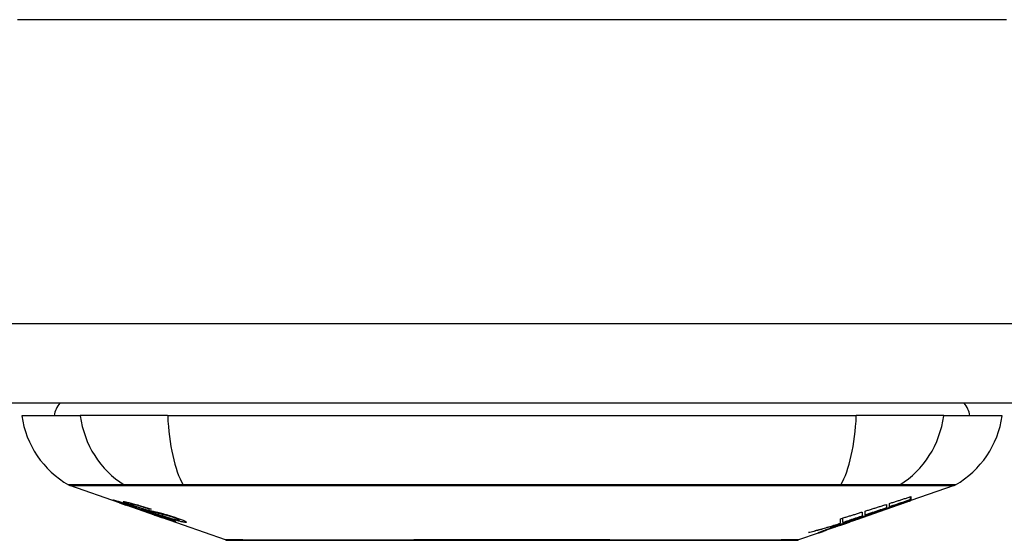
# Model space of a CAD drawing. Header units: inches. Extents: x 20 to 506, y 54 to 236.
# Tile 5 of 245: x 23.986 to 25.212, y 54.424 to 55.072. Entities that reach past the tile are written whole.
import ezdxf

# ---------------------------------------------------------------- set-up
doc = ezdxf.new("R2010")
doc.units = ezdxf.units.IN
doc.header["$MEASUREMENT"] = 0
doc.layers.add('Visible Edges(ANSI)', color=7, linetype='Continuous', lineweight=25)
doc.layers.add('Visible Tangent Edges(ANSI)', color=7, linetype='Continuous', lineweight=25)

msp = doc.modelspace()

# ---------------------------------------------------------------- linework, layer by layer
at = {"layer": 'Visible Edges(ANSI)'}
for p, q in [((68.0529, 54.595), (20.4479, 54.595)), ((23.9887, 54.5793), (24.0615, 54.5793)), ((24.1703, 54.5793), (24.0615, 54.5793)), ((24.1703, 54.5793), (25.0276, 54.5793)), ((25.1364, 54.5793), (25.0276, 54.5793)), ((25.1364, 54.5793), (25.2092, 54.5793)), ((24.1104, 54.4708), (24.0486, 54.4924)), ((25.1493, 54.4924), (25.0955, 54.4736)), ((24.1108, 54.4714), (24.1108, 54.4722)), ((25.0281, 54.45), (25.0944, 54.4732)), ((25.0955, 54.4737), (25.0944, 54.4733)), ((25.0944, 54.4732), (25.0944, 54.4734)), ((25.0949, 54.4748), (25.0949, 54.4784)), ((25.0955, 54.4786), (25.0955, 54.4742)), ((25.0955, 54.4737), (25.0955, 54.4736)), ((24.1104, 54.4708), (24.1182, 54.468)), ((24.1182, 54.468), (24.1186, 54.4679)), ((24.1538, 54.4556), (24.1186, 54.4679)), ((24.124, 54.4693), (24.124, 54.4706)), ((24.1314, 54.4651), (24.1314, 54.4654)), ((24.148, 54.4629), (24.148, 54.4635)), ((25.0347, 54.4593), (25.0347, 54.4543)), ((25.0385, 54.4555), (25.0385, 54.4605)), ((25.0536, 54.4591), (25.0536, 54.4597)), ((25.0652, 54.4689), (25.0652, 54.4646)), ((25.0687, 54.4658), (25.0687, 54.47)), ((25.0737, 54.4663), (25.0737, 54.467)), ((24.1542, 54.4554), (24.1639, 54.452)), ((24.2421, 54.4247), (24.1639, 54.452)), ((24.1712, 54.4507), (24.1712, 54.4515)), ((24.1848, 54.4496), (24.1848, 54.4509)), ((25.0281, 54.45), (24.9867, 54.4355)), ((25.008, 54.4454), (25.008, 54.4511)), ((25.0107, 54.4462), (25.0107, 54.4519)), ((25.0195, 54.4471), (25.0195, 54.4474)), ((25.0265, 54.4495), (25.0265, 54.4496)), ((25.0352, 54.4539), (25.0268, 54.451)), ((25.0268, 54.451), (25.0268, 54.4512)), ((25.0294, 54.4505), (25.0294, 54.4509)), ((25.0316, 54.4517), (25.0316, 54.4525)), ((24.99, 54.4367), (24.9825, 54.434)), ((24.9825, 54.434), (24.9825, 54.4346)), ((24.988, 54.4361), (24.988, 54.4367)), ((25, 54.4406), (25, 54.4409)), ((25, 54.4401), (25, 54.4406)), ((25.0067, 54.4442), (25.0067, 54.445)), ((25.0075, 54.4431), (25.0075, 54.4434)), ((25.0075, 54.4431), (25.0075, 54.4428)), ((24.9802, 54.4332), (24.9558, 54.4247)), ((24.9802, 54.4332), (24.9802, 54.4332))]:
    msp.add_line(p, q, dxfattribs=at)
at = {"layer": 'Visible Edges(ANSI)', "flags": 128}
for points in [[(24.1207, 54.4675), (24.1195, 54.4679), (24.1184, 54.4683), (24.1173, 54.4687), (24.1161, 54.4691), (24.115, 54.4695), (24.114, 54.4698), (24.1129, 54.4702), (24.1119, 54.4706), (24.1109, 54.4709), (24.1099, 54.4713), (24.1089, 54.4716), (24.1079, 54.472), (24.107, 54.4724), (24.1061, 54.4727), (24.1053, 54.473), (24.1046, 54.4733), (24.104, 54.4735), (24.1034, 54.4737), (24.1029, 54.4739), (24.1025, 54.4741), (24.1021, 54.4743), (24.1019, 54.4745), (24.102, 54.4745), (24.1023, 54.4745)], [(24.1023, 54.4745), (24.1031, 54.4743), (24.1042, 54.4741), (24.1054, 54.4738), (24.1066, 54.4734), (24.1077, 54.4731), (24.1087, 54.4728), (24.1099, 54.4724), (24.1112, 54.472), (24.1126, 54.4716), (24.1141, 54.4712), (24.1156, 54.4707), (24.117, 54.4702), (24.1185, 54.4697), (24.1198, 54.4693), (24.1211, 54.4689), (24.1223, 54.4685), (24.1235, 54.4681), (24.1247, 54.4677), (24.1259, 54.4673), (24.1271, 54.4669), (24.1283, 54.4665), (24.1295, 54.4661), (24.1307, 54.4657), (24.1319, 54.4653)], [(24.1112, 54.4714), (24.111, 54.4714), (24.1109, 54.4714), (24.1108, 54.4714), (24.1108, 54.4714), (24.1109, 54.4713), (24.111, 54.4713), (24.1111, 54.4712), (24.1114, 54.4711), (24.1117, 54.471), (24.112, 54.4708), (24.1125, 54.4706), (24.113, 54.4704), (24.1136, 54.4702), (24.1143, 54.4699), (24.1151, 54.4696), (24.1158, 54.4694), (24.1165, 54.4691), (24.1171, 54.4689), (24.1178, 54.4687), (24.1184, 54.4684), (24.1191, 54.4682), (24.1198, 54.468), (24.1205, 54.4677), (24.1212, 54.4675)], [(24.1314, 54.4651), (24.1301, 54.4655), (24.1288, 54.466), (24.1275, 54.4664), (24.1263, 54.4668), (24.125, 54.4672), (24.1237, 54.4676), (24.1225, 54.468), (24.1214, 54.4684), (24.1203, 54.4688), (24.1192, 54.4691), (24.1181, 54.4694), (24.1172, 54.4697), (24.1163, 54.47), (24.1155, 54.4702), (24.1148, 54.4705), (24.1142, 54.4706), (24.1136, 54.4708), (24.1131, 54.4709), (24.1127, 54.4711), (24.1123, 54.4712), (24.1119, 54.4712), (24.1116, 54.4713), (24.1114, 54.4714), (24.1112, 54.4714)], [(24.1306, 54.466), (24.1278, 54.467), (24.1252, 54.4679), (24.123, 54.4688), (24.1213, 54.4694), (24.1201, 54.4699), (24.1191, 54.4703), (24.1182, 54.4706), (24.1174, 54.471), (24.1168, 54.4713), (24.1162, 54.4715), (24.1158, 54.4717), (24.1155, 54.4719), (24.1153, 54.472), (24.1152, 54.4721), (24.1152, 54.4722), (24.1151, 54.4723), (24.1152, 54.4723), (24.1153, 54.4723), (24.1154, 54.4723), (24.1156, 54.4724), (24.1158, 54.4723), (24.116, 54.4723), (24.1163, 54.4723), (24.1166, 54.4722)], [(24.1166, 54.4722), (24.1175, 54.4721), (24.1184, 54.4719), (24.1195, 54.4717), (24.1207, 54.4714), (24.122, 54.4711), (24.1234, 54.4708), (24.1248, 54.4705), (24.1262, 54.4701), (24.1278, 54.4697), (24.1294, 54.4692), (24.1312, 54.4687), (24.133, 54.4682), (24.1347, 54.4677), (24.1364, 54.4672), (24.1379, 54.4667), (24.1393, 54.4663), (24.1406, 54.4659), (24.142, 54.4655), (24.1433, 54.465), (24.1446, 54.4646), (24.1459, 54.4642), (24.1472, 54.4638), (24.1485, 54.4633), (24.1499, 54.4629)], [(25.0502, 54.4585), (25.0519, 54.4591), (25.0537, 54.4597), (25.0554, 54.4604), (25.0572, 54.461), (25.059, 54.4617), (25.0608, 54.4623), (25.0626, 54.463), (25.0644, 54.4636), (25.0662, 54.4643), (25.068, 54.465), (25.0699, 54.4656), (25.0717, 54.4663), (25.0736, 54.467), (25.0755, 54.4677), (25.0773, 54.4684), (25.0793, 54.4691), (25.0812, 54.4698), (25.0831, 54.4705), (25.085, 54.4712), (25.087, 54.4719), (25.089, 54.4726), (25.0909, 54.4733), (25.0929, 54.474), (25.0949, 54.4748)], [(25.0944, 54.4732), (25.0927, 54.4726), (25.0911, 54.472), (25.0894, 54.4714), (25.0877, 54.4708), (25.086, 54.4703), (25.0843, 54.4697), (25.0826, 54.4691), (25.0809, 54.4685), (25.0792, 54.4679), (25.0775, 54.4673), (25.0758, 54.4667), (25.0741, 54.4661), (25.0724, 54.4655), (25.0707, 54.4649), (25.069, 54.4644), (25.0672, 54.4638), (25.0655, 54.4632), (25.0638, 54.4626), (25.0621, 54.462), (25.0604, 54.4614), (25.0587, 54.4609), (25.057, 54.4603), (25.0553, 54.4597), (25.0536, 54.4591)], [(25.0687, 54.47), (25.0698, 54.4703), (25.0709, 54.4707), (25.072, 54.4711), (25.0732, 54.4714), (25.0743, 54.4718), (25.0754, 54.4721), (25.0765, 54.4725), (25.0776, 54.4728), (25.0787, 54.4732), (25.0799, 54.4736), (25.081, 54.4739), (25.0821, 54.4743), (25.0832, 54.4746), (25.0843, 54.475), (25.0854, 54.4753), (25.0865, 54.4757), (25.0877, 54.4761), (25.0888, 54.4764), (25.0899, 54.4768), (25.091, 54.4771), (25.0921, 54.4775), (25.0932, 54.4779), (25.0943, 54.4782), (25.0955, 54.4786)], [(25.0949, 54.4748), (25.0939, 54.4744), (25.0928, 54.474), (25.0917, 54.4736), (25.0906, 54.4733), (25.0895, 54.4729), (25.0884, 54.4725), (25.0873, 54.4722), (25.0862, 54.4718), (25.0851, 54.4714), (25.084, 54.471), (25.0829, 54.4707), (25.0818, 54.4703), (25.0807, 54.4699), (25.0796, 54.4695), (25.0785, 54.4692), (25.0775, 54.4688), (25.0764, 54.4684), (25.0753, 54.468), (25.0742, 54.4677), (25.0731, 54.4673), (25.072, 54.4669), (25.0709, 54.4666), (25.0698, 54.4662), (25.0687, 54.4658)], [(25.0955, 54.4742), (25.0946, 54.4739), (25.0937, 54.4735), (25.0929, 54.4732), (25.092, 54.4729), (25.0911, 54.4726), (25.0902, 54.4723), (25.0893, 54.4719), (25.0884, 54.4716), (25.0875, 54.4713), (25.0866, 54.471), (25.0857, 54.4706), (25.0848, 54.4703), (25.0839, 54.47), (25.0829, 54.4697), (25.082, 54.4693), (25.0811, 54.469), (25.0802, 54.4687), (25.0792, 54.4683), (25.0783, 54.468), (25.0774, 54.4677), (25.0765, 54.4673), (25.0755, 54.467), (25.0746, 54.4667), (25.0737, 54.4663)], [(25.0737, 54.4663), (25.0746, 54.4666), (25.0755, 54.4669), (25.0764, 54.4672), (25.0773, 54.4675), (25.0782, 54.4679), (25.0791, 54.4682), (25.08, 54.4685), (25.081, 54.4688), (25.0819, 54.4691), (25.0828, 54.4694), (25.0837, 54.4697), (25.0846, 54.47), (25.0855, 54.4703), (25.0864, 54.4706), (25.0873, 54.4709), (25.0882, 54.4713), (25.0891, 54.4716), (25.09, 54.4719), (25.0909, 54.4722), (25.0918, 54.4725), (25.0927, 54.4728), (25.0936, 54.4731), (25.0945, 54.4734), (25.0955, 54.4737)], [(24.1406, 54.4607), (24.1399, 54.461), (24.1391, 54.4612), (24.1382, 54.4615), (24.1374, 54.4618), (24.1364, 54.4621), (24.1355, 54.4624), (24.1344, 54.4627), (24.1334, 54.4631), (24.1324, 54.4634), (24.1315, 54.4637), (24.1305, 54.464), (24.1297, 54.4643), (24.1289, 54.4646), (24.1282, 54.4649), (24.1274, 54.4651), (24.1267, 54.4654), (24.1259, 54.4656), (24.1252, 54.4659), (24.1245, 54.4661), (24.1237, 54.4664), (24.123, 54.4667), (24.1222, 54.4669), (24.1215, 54.4672), (24.1207, 54.4675)], [(24.1212, 54.4675), (24.1219, 54.4672), (24.1226, 54.467), (24.1233, 54.4667), (24.124, 54.4665), (24.1247, 54.4662), (24.1254, 54.466), (24.126, 54.4658), (24.1267, 54.4656), (24.1273, 54.4654), (24.1278, 54.4652), (24.1283, 54.465), (24.1287, 54.4649), (24.1292, 54.4647), (24.1296, 54.4646), (24.13, 54.4645), (24.1303, 54.4644), (24.1307, 54.4642), (24.1311, 54.4641), (24.1314, 54.464), (24.1317, 54.4639), (24.132, 54.4638), (24.1323, 54.4637), (24.1326, 54.4636), (24.1329, 54.4636)], [(24.1253, 54.4693), (24.1248, 54.4693), (24.1245, 54.4694), (24.1242, 54.4694), (24.1241, 54.4693), (24.124, 54.4692), (24.1241, 54.4691), (24.1243, 54.469), (24.1245, 54.4689), (24.1247, 54.4688), (24.1251, 54.4686), (24.1255, 54.4685), (24.1259, 54.4683), (24.1265, 54.468), (24.1271, 54.4678), (24.1276, 54.4676), (24.1282, 54.4674), (24.1287, 54.4672), (24.1292, 54.467), (24.1297, 54.4668), (24.1302, 54.4666), (24.1307, 54.4664), (24.1313, 54.4663), (24.1318, 54.4661), (24.1324, 54.4659)], [(24.148, 54.4629), (24.1473, 54.4631), (24.1466, 54.4633), (24.1459, 54.4636), (24.1451, 54.4638), (24.1444, 54.4641), (24.1436, 54.4643), (24.1429, 54.4645), (24.1422, 54.4648), (24.1415, 54.465), (24.1407, 54.4652), (24.14, 54.4654), (24.1393, 54.4657), (24.1386, 54.4659), (24.1378, 54.4661), (24.1368, 54.4664), (24.1357, 54.4667), (24.1345, 54.4671), (24.1331, 54.4675), (24.1316, 54.4679), (24.1301, 54.4682), (24.1286, 54.4686), (24.1272, 54.4689), (24.1261, 54.4691), (24.1253, 54.4693)], [(24.1517, 54.4593), (24.1508, 54.4596), (24.1499, 54.4598), (24.1489, 54.4601), (24.1479, 54.4604), (24.1469, 54.4607), (24.1458, 54.461), (24.1447, 54.4614), (24.1435, 54.4617), (24.1425, 54.4621), (24.1415, 54.4624), (24.1405, 54.4627), (24.1396, 54.463), (24.1388, 54.4632), (24.138, 54.4635), (24.1373, 54.4637), (24.1365, 54.464), (24.1358, 54.4643), (24.135, 54.4645), (24.1343, 54.4648), (24.1335, 54.465), (24.1328, 54.4653), (24.1321, 54.4655), (24.1313, 54.4658), (24.1306, 54.466)], [(24.1319, 54.4653), (24.1319, 54.4653), (24.1319, 54.4653), (24.1319, 54.4652), (24.1318, 54.4652), (24.1318, 54.4652), (24.1318, 54.4652), (24.1318, 54.4652), (24.1317, 54.4652), (24.1317, 54.4652), (24.1317, 54.4652), (24.1317, 54.4652), (24.1317, 54.4652), (24.1316, 54.4652), (24.1316, 54.4652), (24.1316, 54.4651), (24.1316, 54.4651), (24.1316, 54.4651), (24.1315, 54.4651), (24.1315, 54.4651), (24.1315, 54.4651), (24.1315, 54.4651), (24.1314, 54.4651), (24.1314, 54.4651), (24.1314, 54.4651)], [(24.1324, 54.4659), (24.1331, 54.4656), (24.1338, 54.4654), (24.1346, 54.4651), (24.1353, 54.4649), (24.136, 54.4646), (24.1368, 54.4644), (24.1375, 54.4641), (24.1382, 54.4639), (24.1388, 54.4637), (24.1393, 54.4636), (24.1399, 54.4634), (24.1403, 54.4633), (24.1408, 54.4631), (24.1412, 54.463), (24.1416, 54.4629), (24.1421, 54.4628), (24.1425, 54.4626), (24.1429, 54.4625), (24.1432, 54.4624), (24.1436, 54.4623), (24.144, 54.4622), (24.1443, 54.4621), (24.1447, 54.462), (24.145, 54.462)], [(24.1329, 54.4636), (24.1333, 54.4635), (24.1336, 54.4633), (24.134, 54.4632), (24.1345, 54.4631), (24.1349, 54.463), (24.1354, 54.4628), (24.1358, 54.4627), (24.1363, 54.4626), (24.1368, 54.4624), (24.1373, 54.4623), (24.1379, 54.4622), (24.1384, 54.462), (24.1389, 54.4619), (24.1395, 54.4617), (24.14, 54.4616), (24.1405, 54.4614), (24.141, 54.4613), (24.1416, 54.4612), (24.1421, 54.461), (24.1427, 54.4609), (24.1433, 54.4607), (24.1439, 54.4605), (24.1445, 54.4604), (24.1451, 54.4602)], [(24.155, 54.4567), (24.1544, 54.4569), (24.1537, 54.4571), (24.153, 54.4573), (24.1523, 54.4575), (24.1517, 54.4576), (24.151, 54.4578), (24.1504, 54.458), (24.1499, 54.4581), (24.1493, 54.4583), (24.1488, 54.4584), (24.1484, 54.4585), (24.1479, 54.4586), (24.1474, 54.4588), (24.147, 54.4589), (24.1465, 54.459), (24.146, 54.4592), (24.1454, 54.4593), (24.1448, 54.4595), (24.1442, 54.4597), (24.1435, 54.4599), (24.1428, 54.4601), (24.1421, 54.4603), (24.1413, 54.4605), (24.1406, 54.4607)], [(24.145, 54.462), (24.1454, 54.4618), (24.1459, 54.4617), (24.1464, 54.4616), (24.147, 54.4615), (24.1476, 54.4613), (24.1482, 54.4612), (24.1488, 54.461), (24.1495, 54.4609), (24.1501, 54.4607), (24.1508, 54.4606), (24.1515, 54.4604), (24.1522, 54.4603), (24.1529, 54.4601), (24.1536, 54.4599), (24.1543, 54.4598), (24.155, 54.4596), (24.1557, 54.4595), (24.1564, 54.4593), (24.1571, 54.4591), (24.1578, 54.459), (24.1586, 54.4588), (24.1593, 54.4586), (24.16, 54.4585), (24.1608, 54.4583)], [(24.1451, 54.4602), (24.1458, 54.46), (24.1466, 54.4598), (24.1474, 54.4595), (24.1482, 54.4593), (24.1491, 54.459), (24.15, 54.4587), (24.1509, 54.4584), (24.1519, 54.4581), (24.1528, 54.4579), (24.1536, 54.4576), (24.1544, 54.4573), (24.1551, 54.4571), (24.1557, 54.4569), (24.1564, 54.4567), (24.157, 54.4565), (24.1576, 54.4563), (24.1583, 54.4561), (24.1589, 54.4559), (24.1595, 54.4556), (24.1602, 54.4554), (24.1608, 54.4552), (24.1614, 54.455), (24.1621, 54.4548), (24.1627, 54.4546)], [(24.1499, 54.4629), (24.1498, 54.4629), (24.1497, 54.4629), (24.1496, 54.4629), (24.1495, 54.4629), (24.1495, 54.4629), (24.1494, 54.4629), (24.1493, 54.4629), (24.1492, 54.4629), (24.1492, 54.4629), (24.1491, 54.4629), (24.149, 54.4629), (24.1489, 54.4629), (24.1489, 54.4629), (24.1488, 54.4629), (24.1487, 54.4629), (24.1486, 54.4629), (24.1486, 54.4629), (24.1485, 54.4629), (24.1484, 54.4629), (24.1483, 54.4629), (24.1483, 54.4629), (24.1482, 54.4629), (24.1481, 54.4629), (24.148, 54.4629)], [(24.1702, 54.455), (24.1694, 54.4552), (24.1686, 54.4554), (24.1678, 54.4556), (24.167, 54.4558), (24.1662, 54.4559), (24.1654, 54.4561), (24.1646, 54.4563), (24.1638, 54.4565), (24.1631, 54.4566), (24.1625, 54.4568), (24.1618, 54.4569), (24.1612, 54.457), (24.1606, 54.4572), (24.1599, 54.4573), (24.1593, 54.4575), (24.1586, 54.4576), (24.1579, 54.4578), (24.1571, 54.458), (24.1562, 54.4582), (24.1553, 54.4584), (24.1544, 54.4586), (24.1535, 54.4588), (24.1526, 54.4591), (24.1517, 54.4593)], [(25.008, 54.4511), (25.0091, 54.4514), (25.0102, 54.4518), (25.0113, 54.4521), (25.0124, 54.4525), (25.0135, 54.4528), (25.0146, 54.4531), (25.0158, 54.4535), (25.0169, 54.4538), (25.018, 54.4542), (25.0191, 54.4545), (25.0202, 54.4548), (25.0213, 54.4552), (25.0225, 54.4555), (25.0236, 54.4559), (25.0247, 54.4562), (25.0258, 54.4565), (25.0269, 54.4569), (25.028, 54.4572), (25.0291, 54.4576), (25.0303, 54.4579), (25.0314, 54.4583), (25.0325, 54.4586), (25.0336, 54.459), (25.0347, 54.4593)], [(25.0536, 54.4591), (25.0526, 54.4588), (25.0515, 54.4584), (25.0505, 54.458), (25.0495, 54.4577), (25.0485, 54.4573), (25.0474, 54.4569), (25.0464, 54.4565), (25.0454, 54.4562), (25.0443, 54.4558), (25.0433, 54.4554), (25.0422, 54.4551), (25.0412, 54.4547), (25.0402, 54.4543), (25.0391, 54.4539), (25.0381, 54.4536), (25.037, 54.4532), (25.036, 54.4528), (25.0349, 54.4525), (25.0339, 54.4521), (25.0329, 54.4517), (25.0318, 54.4513), (25.0308, 54.451), (25.0297, 54.4506), (25.0287, 54.4502)], [(25.0385, 54.4605), (25.0396, 54.4608), (25.0407, 54.4612), (25.0418, 54.4615), (25.0429, 54.4619), (25.044, 54.4622), (25.0451, 54.4626), (25.0463, 54.4629), (25.0474, 54.4633), (25.0485, 54.4636), (25.0496, 54.464), (25.0507, 54.4643), (25.0518, 54.4647), (25.053, 54.465), (25.0541, 54.4654), (25.0552, 54.4657), (25.0563, 54.4661), (25.0574, 54.4664), (25.0585, 54.4668), (25.0596, 54.4671), (25.0608, 54.4675), (25.0619, 54.4678), (25.063, 54.4682), (25.0641, 54.4685), (25.0652, 54.4689)], [(25.0652, 54.4646), (25.0641, 54.4642), (25.063, 54.4639), (25.0619, 54.4635), (25.0608, 54.4631), (25.0596, 54.4627), (25.0585, 54.4623), (25.0574, 54.462), (25.0563, 54.4616), (25.0552, 54.4612), (25.0541, 54.4608), (25.053, 54.4605), (25.0518, 54.4601), (25.0507, 54.4597), (25.0496, 54.4593), (25.0485, 54.4589), (25.0474, 54.4586), (25.0463, 54.4582), (25.0451, 54.4578), (25.044, 54.4574), (25.0429, 54.4571), (25.0418, 54.4567), (25.0407, 54.4563), (25.0396, 54.4559), (25.0385, 54.4555)], [(24.1795, 54.4477), (24.1793, 54.4477), (24.179, 54.4477), (24.1787, 54.4478), (24.1783, 54.4479), (24.1778, 54.448), (24.1773, 54.4481), (24.1767, 54.4483), (24.1761, 54.4485), (24.1754, 54.4487), (24.1746, 54.4489), (24.1737, 54.4492), (24.1725, 54.4496), (24.1711, 54.45), (24.1694, 54.4506), (24.1676, 54.4511), (24.1659, 54.4517), (24.1643, 54.4523), (24.1627, 54.4528), (24.1612, 54.4533), (24.1596, 54.4539), (24.1581, 54.4544), (24.1565, 54.4549), (24.155, 54.4555), (24.1534, 54.456)], [(24.1534, 54.456), (24.1534, 54.456), (24.1535, 54.456), (24.1535, 54.456), (24.1535, 54.456), (24.1535, 54.456), (24.1536, 54.456), (24.1536, 54.456), (24.1536, 54.456), (24.1536, 54.456), (24.1536, 54.456), (24.1537, 54.456), (24.1537, 54.456), (24.1537, 54.456), (24.1537, 54.456), (24.1538, 54.456), (24.1538, 54.456), (24.1538, 54.456), (24.1538, 54.456), (24.1539, 54.456), (24.1539, 54.456), (24.1539, 54.456), (24.1539, 54.456), (24.154, 54.456), (24.154, 54.456)], [(24.1538, 54.4556), (24.1538, 54.4556), (24.1538, 54.4556), (24.1538, 54.4556), (24.1538, 54.4556), (24.1538, 54.4556), (24.1539, 54.4556), (24.1539, 54.4555), (24.1539, 54.4555), (24.1539, 54.4555), (24.1539, 54.4555), (24.1539, 54.4555), (24.154, 54.4555), (24.154, 54.4555), (24.154, 54.4555), (24.154, 54.4555), (24.154, 54.4555), (24.154, 54.4555), (24.1541, 54.4555), (24.1541, 54.4555), (24.1541, 54.4555), (24.1541, 54.4555), (24.1541, 54.4555), (24.1542, 54.4555), (24.1542, 54.4554)], [(24.154, 54.456), (24.1556, 54.4555), (24.1573, 54.4549), (24.1589, 54.4543), (24.1605, 54.4538), (24.162, 54.4533), (24.1634, 54.4528), (24.1647, 54.4524), (24.1657, 54.4521), (24.1664, 54.4518), (24.1669, 54.4517), (24.1674, 54.4515), (24.1678, 54.4514), (24.1682, 54.4513), (24.1686, 54.4512), (24.1689, 54.4511), (24.1692, 54.451), (24.1695, 54.4509), (24.1698, 54.4509), (24.17, 54.4508), (24.1702, 54.4508), (24.1704, 54.4507), (24.1705, 54.4507), (24.1707, 54.4507), (24.1708, 54.4507)], [(24.1621, 54.4544), (24.1618, 54.4545), (24.1614, 54.4546), (24.1611, 54.4547), (24.1608, 54.4548), (24.1605, 54.4549), (24.1602, 54.455), (24.1599, 54.4551), (24.1596, 54.4552), (24.1593, 54.4553), (24.159, 54.4554), (24.1587, 54.4555), (24.1583, 54.4556), (24.158, 54.4557), (24.1577, 54.4558), (24.1575, 54.4559), (24.1572, 54.456), (24.1569, 54.4561), (24.1566, 54.4562), (24.1563, 54.4563), (24.1561, 54.4564), (24.1558, 54.4564), (24.1555, 54.4565), (24.1553, 54.4566), (24.155, 54.4567)], [(24.1608, 54.4583), (24.1616, 54.4581), (24.1625, 54.4578), (24.1634, 54.4576), (24.1643, 54.4574), (24.1653, 54.4571), (24.1663, 54.4568), (24.1673, 54.4565), (24.1683, 54.4562), (24.1693, 54.456), (24.1701, 54.4557), (24.171, 54.4555), (24.1717, 54.4552), (24.1724, 54.455), (24.173, 54.4548), (24.1737, 54.4546), (24.1743, 54.4544), (24.1749, 54.4542), (24.1756, 54.454), (24.1762, 54.4538), (24.1768, 54.4536), (24.1775, 54.4534), (24.1781, 54.4532), (24.1787, 54.453), (24.1794, 54.4528)], [(24.1708, 54.4507), (24.1709, 54.4507), (24.171, 54.4507), (24.171, 54.4507), (24.1711, 54.4507), (24.1711, 54.4507), (24.1712, 54.4507), (24.1712, 54.4507), (24.1712, 54.4507), (24.1712, 54.4508), (24.1712, 54.4508), (24.1711, 54.4508), (24.1711, 54.4509), (24.171, 54.4509), (24.1709, 54.451), (24.1707, 54.4511), (24.1706, 54.4511), (24.1704, 54.4512), (24.1702, 54.4513), (24.1697, 54.4515), (24.1688, 54.4519), (24.1674, 54.4524), (24.1658, 54.453), (24.164, 54.4537), (24.1621, 54.4544)], [(24.192, 54.4465), (24.1915, 54.4466), (24.1909, 54.4467), (24.1903, 54.4467), (24.1897, 54.4469), (24.189, 54.447), (24.1882, 54.4472), (24.1873, 54.4473), (24.1864, 54.4476), (24.1854, 54.4478), (24.1843, 54.4481), (24.183, 54.4485), (24.1815, 54.4489), (24.1798, 54.4494), (24.178, 54.4499), (24.1762, 54.4505), (24.1745, 54.451), (24.1729, 54.4515), (24.1714, 54.452), (24.1699, 54.4525), (24.1685, 54.453), (24.167, 54.4535), (24.1655, 54.454), (24.1641, 54.4545), (24.1626, 54.455)], [(24.1626, 54.455), (24.1627, 54.455), (24.1628, 54.4549), (24.1629, 54.4549), (24.1629, 54.4549), (24.163, 54.4549), (24.1631, 54.4549), (24.1632, 54.4549), (24.1633, 54.4549), (24.1633, 54.4549), (24.1634, 54.4549), (24.1635, 54.4549), (24.1636, 54.4549), (24.1637, 54.4549), (24.1637, 54.4549), (24.1638, 54.4549), (24.1639, 54.4549), (24.164, 54.4548), (24.1641, 54.4548), (24.1641, 54.4548), (24.1642, 54.4548), (24.1643, 54.4548), (24.1644, 54.4548), (24.1644, 54.4548), (24.1645, 54.4548)], [(24.1627, 54.4546), (24.1681, 54.4527), (24.1727, 54.451), (24.1753, 54.45), (24.1763, 54.4496), (24.1771, 54.4492), (24.1778, 54.449), (24.1783, 54.4487), (24.1786, 54.4485), (24.1789, 54.4484), (24.1791, 54.4483), (24.1793, 54.4482), (24.1795, 54.4481), (24.1796, 54.448), (24.1797, 54.4479), (24.1798, 54.4479), (24.1799, 54.4478), (24.1799, 54.4478), (24.1799, 54.4477), (24.1799, 54.4477), (24.1799, 54.4477), (24.1798, 54.4477), (24.1797, 54.4476), (24.1796, 54.4476), (24.1795, 54.4477)], [(24.1645, 54.4548), (24.1658, 54.4544), (24.1671, 54.4539), (24.1685, 54.4535), (24.1698, 54.4531), (24.1711, 54.4526), (24.1724, 54.4522), (24.1736, 54.4518), (24.1748, 54.4515), (24.176, 54.4511), (24.1769, 54.4509), (24.1778, 54.4506), (24.1785, 54.4504), (24.1791, 54.4503), (24.1796, 54.4501), (24.1801, 54.45), (24.1806, 54.4499), (24.1811, 54.4498), (24.1815, 54.4497), (24.1819, 54.4496), (24.1822, 54.4496), (24.1826, 54.4495), (24.1829, 54.4495), (24.1832, 54.4495), (24.1834, 54.4494)], [(24.1774, 54.4527), (24.1771, 54.4528), (24.1768, 54.4529), (24.1765, 54.453), (24.1762, 54.4531), (24.1759, 54.4532), (24.1755, 54.4533), (24.1752, 54.4534), (24.1749, 54.4535), (24.1746, 54.4536), (24.1743, 54.4537), (24.174, 54.4538), (24.1737, 54.4539), (24.1734, 54.454), (24.173, 54.4541), (24.1727, 54.4542), (24.1724, 54.4543), (24.1721, 54.4544), (24.1718, 54.4545), (24.1716, 54.4546), (24.1713, 54.4546), (24.171, 54.4547), (24.1707, 54.4548), (24.1704, 54.4549), (24.1702, 54.455)], [(24.1834, 54.4494), (24.1836, 54.4494), (24.1838, 54.4494), (24.184, 54.4494), (24.1842, 54.4494), (24.1843, 54.4494), (24.1844, 54.4494), (24.1845, 54.4494), (24.1846, 54.4494), (24.1847, 54.4495), (24.1848, 54.4495), (24.1848, 54.4495), (24.1848, 54.4496), (24.1848, 54.4496), (24.1847, 54.4497), (24.1846, 54.4498), (24.1844, 54.4499), (24.1841, 54.4501), (24.1836, 54.4503), (24.1829, 54.4506), (24.1821, 54.451), (24.1811, 54.4514), (24.18, 54.4518), (24.1787, 54.4523), (24.1774, 54.4527)], [(24.1794, 54.4528), (24.1822, 54.4518), (24.1848, 54.4509), (24.1869, 54.4501), (24.1885, 54.4495), (24.1895, 54.4491), (24.1903, 54.4487), (24.1911, 54.4484), (24.1917, 54.4481), (24.1923, 54.4478), (24.1927, 54.4475), (24.193, 54.4473), (24.1932, 54.4472), (24.1934, 54.447), (24.1935, 54.4469), (24.1935, 54.4468), (24.1935, 54.4467), (24.1934, 54.4466), (24.1933, 54.4466), (24.1932, 54.4465), (24.193, 54.4465), (24.1928, 54.4465), (24.1925, 54.4465), (24.1923, 54.4465), (24.192, 54.4465)], [(25.0316, 54.4517), (25.0301, 54.4512), (25.0286, 54.4507), (25.027, 54.4502), (25.0255, 54.4498), (25.024, 54.4493), (25.0225, 54.4488), (25.0209, 54.4483), (25.0194, 54.4478), (25.0179, 54.4473), (25.0164, 54.4468), (25.0148, 54.4463), (25.0133, 54.4458), (25.0118, 54.4453), (25.0102, 54.4448), (25.0087, 54.4444), (25.0072, 54.4439), (25.0056, 54.4434), (25.0041, 54.4429), (25.0025, 54.4424), (25.001, 54.442), (24.9995, 54.4415), (24.9979, 54.441), (24.9964, 54.4405), (24.9949, 54.4401)], [(24.998, 54.4402), (24.999, 54.4405), (25, 54.4409), (25.001, 54.4412), (25.002, 54.4416), (25.003, 54.4419), (25.0039, 54.4422), (25.0049, 54.4426), (25.0059, 54.4429), (25.0069, 54.4432), (25.0078, 54.4435), (25.0088, 54.4438), (25.0097, 54.4442), (25.0106, 54.4445), (25.0115, 54.4448), (25.0124, 54.4451), (25.0133, 54.4454), (25.0142, 54.4456), (25.015, 54.4459), (25.0159, 54.4462), (25.0167, 54.4465), (25.0175, 54.4467), (25.0183, 54.447), (25.019, 54.4472), (25.0198, 54.4475)], [(25.019, 54.4468), (25.0182, 54.4465), (25.0174, 54.4462), (25.0167, 54.446), (25.0159, 54.4457), (25.0151, 54.4454), (25.0143, 54.4451), (25.0135, 54.4449), (25.0127, 54.4446), (25.0119, 54.4443), (25.0111, 54.444), (25.0103, 54.4437), (25.0094, 54.4435), (25.0086, 54.4432), (25.0078, 54.4429), (25.007, 54.4426), (25.0062, 54.4423), (25.0054, 54.442), (25.0046, 54.4418), (25.0038, 54.4415), (25.003, 54.4412), (25.0022, 54.4409), (25.0015, 54.4407), (25.0007, 54.4404), (25, 54.4401)], [(25.019, 54.447), (25.0187, 54.4469), (25.0185, 54.4468), (25.0182, 54.4467), (25.0178, 54.4466), (25.0175, 54.4465), (25.0171, 54.4464), (25.0167, 54.4463), (25.0163, 54.4461), (25.0159, 54.446), (25.0154, 54.4458), (25.0149, 54.4457), (25.0144, 54.4455), (25.0139, 54.4453), (25.0134, 54.4451), (25.0128, 54.445), (25.0123, 54.4448), (25.0117, 54.4446), (25.0111, 54.4444), (25.0105, 54.4442), (25.0099, 54.444), (25.0093, 54.4438), (25.0087, 54.4436), (25.0081, 54.4433), (25.0075, 54.4431)], [(25.0347, 54.4543), (25.0337, 54.4539), (25.0327, 54.4536), (25.0317, 54.4533), (25.0307, 54.4529), (25.0297, 54.4526), (25.0287, 54.4523), (25.0277, 54.4519), (25.0267, 54.4516), (25.0257, 54.4512), (25.0247, 54.4509), (25.0237, 54.4506), (25.0227, 54.4502), (25.0217, 54.4499), (25.0207, 54.4496), (25.0197, 54.4492), (25.0187, 54.4489), (25.0177, 54.4486), (25.0167, 54.4482), (25.0157, 54.4479), (25.0147, 54.4475), (25.0137, 54.4472), (25.0127, 54.4469), (25.0117, 54.4465), (25.0107, 54.4462)], [(25.0107, 54.4462), (25.0117, 54.4465), (25.0128, 54.4468), (25.0138, 54.4472), (25.0148, 54.4475), (25.0158, 54.4478), (25.0168, 54.4481), (25.0179, 54.4484), (25.0189, 54.4487), (25.0199, 54.4491), (25.0209, 54.4494), (25.022, 54.4497), (25.023, 54.45), (25.024, 54.4504), (25.025, 54.4507), (25.026, 54.451), (25.0271, 54.4513), (25.0281, 54.4516), (25.0291, 54.452), (25.0301, 54.4523), (25.0311, 54.4526), (25.0322, 54.4529), (25.0332, 54.4533), (25.0342, 54.4536), (25.0352, 54.4539)], [(25.0175, 54.4463), (25.0177, 54.4464), (25.0179, 54.4465), (25.0181, 54.4466), (25.0183, 54.4466), (25.0185, 54.4467), (25.0187, 54.4468), (25.0188, 54.4468), (25.0189, 54.4469), (25.0191, 54.4469), (25.0192, 54.447), (25.0193, 54.447), (25.0193, 54.447), (25.0194, 54.4471), (25.0194, 54.4471), (25.0195, 54.4471), (25.0195, 54.4471), (25.0195, 54.4471), (25.0194, 54.4471), (25.0194, 54.4471), (25.0193, 54.4471), (25.0193, 54.4471), (25.0192, 54.447), (25.0191, 54.447), (25.019, 54.447)], [(25.0265, 54.4495), (25.0264, 54.4494), (25.0263, 54.4494), (25.0262, 54.4494), (25.026, 54.4493), (25.0259, 54.4492), (25.0257, 54.4492), (25.0255, 54.4491), (25.0252, 54.449), (25.025, 54.4489), (25.0247, 54.4488), (25.0244, 54.4487), (25.0241, 54.4486), (25.0237, 54.4485), (25.0234, 54.4483), (25.023, 54.4482), (25.0226, 54.4481), (25.0222, 54.4479), (25.0218, 54.4478), (25.0213, 54.4476), (25.0209, 54.4475), (25.0204, 54.4473), (25.0199, 54.4471), (25.0195, 54.447), (25.019, 54.4468)], [(25.0198, 54.4475), (25.0204, 54.4477), (25.021, 54.4479), (25.0216, 54.4481), (25.0222, 54.4483), (25.0228, 54.4484), (25.0233, 54.4486), (25.0237, 54.4487), (25.0242, 54.4489), (25.0246, 54.449), (25.025, 54.4491), (25.0253, 54.4492), (25.0257, 54.4493), (25.0259, 54.4494), (25.0262, 54.4495), (25.0264, 54.4495), (25.0265, 54.4496), (25.0267, 54.4496), (25.0267, 54.4496), (25.0268, 54.4496), (25.0268, 54.4496), (25.0268, 54.4496), (25.0267, 54.4496), (25.0266, 54.4495), (25.0265, 54.4495)], [(25.022, 54.4483), (25.0224, 54.4484), (25.0228, 54.4486), (25.0232, 54.4487), (25.0236, 54.4488), (25.024, 54.449), (25.0244, 54.4491), (25.0248, 54.4493), (25.0252, 54.4494), (25.0256, 54.4496), (25.026, 54.4497), (25.0264, 54.4499), (25.0268, 54.45), (25.0272, 54.4502), (25.0276, 54.4503), (25.028, 54.4504), (25.0284, 54.4506), (25.0288, 54.4507), (25.0292, 54.4509), (25.0296, 54.451), (25.03, 54.4512), (25.0304, 54.4513), (25.0308, 54.4515), (25.0312, 54.4516), (25.0316, 54.4517)], [(25.0287, 54.4502), (25.0289, 54.4503), (25.0291, 54.4504), (25.0293, 54.4505), (25.0293, 54.4505), (25.0294, 54.4505), (25.0294, 54.4505), (25.0293, 54.4505), (25.0293, 54.4505), (25.0291, 54.4505), (25.0289, 54.4504), (25.0287, 54.4504), (25.0284, 54.4503), (25.0281, 54.4502), (25.0277, 54.4501), (25.0273, 54.45), (25.0269, 54.4498), (25.0264, 54.4497), (25.0259, 54.4495), (25.0253, 54.4493), (25.0247, 54.4491), (25.0241, 54.4489), (25.0234, 54.4487), (25.0227, 54.4485), (25.022, 54.4483)], [(25.0268, 54.451), (25.0278, 54.4513), (25.0288, 54.4516), (25.0297, 54.4519), (25.0307, 54.4522), (25.0317, 54.4525), (25.0327, 54.4528), (25.0337, 54.4531), (25.0346, 54.4535), (25.0356, 54.4538), (25.0366, 54.4541), (25.0376, 54.4544), (25.0385, 54.4547), (25.0395, 54.455), (25.0405, 54.4553), (25.0415, 54.4556), (25.0424, 54.456), (25.0434, 54.4563), (25.0444, 54.4566), (25.0453, 54.4569), (25.0463, 54.4572), (25.0473, 54.4575), (25.0483, 54.4578), (25.0492, 54.4582), (25.0502, 54.4585)], [(24.9682, 54.4338), (24.9699, 54.4342), (24.9715, 54.4347), (24.9732, 54.4351), (24.9749, 54.4356), (24.9765, 54.4361), (24.9782, 54.4366), (24.9798, 54.437), (24.9815, 54.4375), (24.9832, 54.438), (24.9848, 54.4385), (24.9865, 54.4389), (24.9881, 54.4394), (24.9898, 54.4399), (24.9915, 54.4404), (24.9931, 54.4409), (24.9948, 54.4414), (24.9964, 54.4419), (24.9981, 54.4424), (24.9997, 54.4429), (25.0014, 54.4434), (25.003, 54.4439), (25.0047, 54.4444), (25.0063, 54.4449), (25.008, 54.4454)], [(25.0067, 54.4442), (25.0051, 54.4437), (25.0035, 54.4432), (25.0019, 54.4428), (25.0003, 54.4423), (24.9987, 54.4418), (24.9971, 54.4414), (24.9955, 54.4409), (24.9939, 54.4405), (24.9923, 54.44), (24.9907, 54.4396), (24.9891, 54.4391), (24.9875, 54.4387), (24.9859, 54.4383), (24.9843, 54.4378), (24.9827, 54.4374), (24.9811, 54.437), (24.9795, 54.4366), (24.9779, 54.4362), (24.9763, 54.4358), (24.9747, 54.4353), (24.973, 54.4349), (24.9714, 54.4345), (24.9698, 54.4341), (24.9682, 54.4338)], [(24.9802, 54.4332), (24.9805, 54.4333), (24.9807, 54.4334), (24.981, 54.4335), (24.9813, 54.4336), (24.9816, 54.4337), (24.9818, 54.4338), (24.9821, 54.4339), (24.9824, 54.434), (24.9826, 54.4341), (24.9829, 54.4342), (24.9832, 54.4343), (24.9835, 54.4344), (24.9837, 54.4345), (24.984, 54.4345), (24.9843, 54.4346), (24.9845, 54.4347), (24.9848, 54.4348), (24.9851, 54.4349), (24.9854, 54.435), (24.9856, 54.4351), (24.9859, 54.4352), (24.9862, 54.4353), (24.9865, 54.4354), (24.9867, 54.4355)], [(24.9807, 54.4338), (24.9809, 54.4339), (24.9811, 54.434), (24.9815, 54.4342), (24.9818, 54.4343), (24.9823, 54.4345), (24.9828, 54.4347), (24.9833, 54.4349), (24.9839, 54.4351), (24.9846, 54.4354), (24.9852, 54.4357), (24.986, 54.4359), (24.9868, 54.4362), (24.9876, 54.4365), (24.9884, 54.4368), (24.9893, 54.4371), (24.9902, 54.4375), (24.9911, 54.4378), (24.9921, 54.4381), (24.993, 54.4385), (24.994, 54.4388), (24.995, 54.4392), (24.996, 54.4395), (24.997, 54.4398), (24.998, 54.4402)], [(24.9905, 54.4372), (24.9901, 54.437), (24.9898, 54.4369), (24.9894, 54.4368), (24.9892, 54.4366), (24.9889, 54.4365), (24.9887, 54.4364), (24.9885, 54.4364), (24.9883, 54.4363), (24.9882, 54.4362), (24.9881, 54.4362), (24.988, 54.4361), (24.988, 54.4361), (24.988, 54.4361), (24.988, 54.4361), (24.9881, 54.4361), (24.9882, 54.4361), (24.9883, 54.4361), (24.9884, 54.4362), (24.9886, 54.4362), (24.9888, 54.4363), (24.9891, 54.4364), (24.9893, 54.4365), (24.9896, 54.4366), (24.99, 54.4367)], [(25, 54.4406), (24.9995, 54.4404), (24.999, 54.4402), (24.9986, 54.4401), (24.9981, 54.4399), (24.9976, 54.4398), (24.9972, 54.4396), (24.9967, 54.4394), (24.9963, 54.4393), (24.9958, 54.4391), (24.9953, 54.439), (24.9949, 54.4388), (24.9945, 54.4386), (24.994, 54.4385), (24.9936, 54.4383), (24.9932, 54.4382), (24.9928, 54.4381), (24.9925, 54.4379), (24.9921, 54.4378), (24.9918, 54.4377), (24.9915, 54.4376), (24.9912, 54.4374), (24.9909, 54.4373), (24.9907, 54.4372), (24.9905, 54.4372)], [(24.9949, 54.4401), (24.9954, 54.4402), (24.9959, 54.4404), (24.9964, 54.4406), (24.9968, 54.4408), (24.9973, 54.4409), (24.9978, 54.4411), (24.9983, 54.4413), (24.9988, 54.4414), (24.9993, 54.4416), (24.9998, 54.4418), (25.0003, 54.4419), (25.0008, 54.4421), (25.0013, 54.4423), (25.0018, 54.4425), (25.0023, 54.4426), (25.0028, 54.4428), (25.0033, 54.443), (25.0037, 54.4431), (25.0042, 54.4433), (25.0047, 54.4435), (25.0052, 54.4436), (25.0057, 54.4438), (25.0062, 54.444), (25.0067, 54.4442)], [(25.0075, 54.4428), (25.0079, 54.443), (25.0083, 54.4431), (25.0087, 54.4433), (25.0092, 54.4434), (25.0096, 54.4436), (25.0101, 54.4437), (25.0105, 54.4439), (25.011, 54.444), (25.0114, 54.4442), (25.0119, 54.4444), (25.0123, 54.4445), (25.0128, 54.4447), (25.0132, 54.4448), (25.0137, 54.445), (25.0141, 54.4451), (25.0145, 54.4453), (25.0149, 54.4454), (25.0154, 54.4456), (25.0157, 54.4457), (25.0161, 54.4459), (25.0165, 54.446), (25.0168, 54.4461), (25.0171, 54.4462), (25.0175, 54.4463)], [(24.2437, 54.4244), (24.2442, 54.4244), (24.2455, 54.4244), (24.2476, 54.4244), (24.2506, 54.4244), (24.2544, 54.4244), (24.259, 54.4243), (24.2645, 54.4243), (24.2708, 54.4243), (24.2779, 54.4243), (24.2857, 54.4243), (24.2943, 54.4243), (24.3036, 54.4242), (24.3136, 54.4242), (24.3243, 54.4242), (24.3356, 54.4242), (24.3476, 54.4242), (24.3602, 54.4242), (24.3733, 54.4242), (24.387, 54.4242), (24.4012, 54.4242), (24.4159, 54.4243), (24.4311, 54.4243), (24.4467, 54.4243), (24.4627, 54.4243), (24.479, 54.4243), (24.4956, 54.4243), (24.5125, 54.4244), (24.5295, 54.4244), (24.5466, 54.4244), (24.5639, 54.4244), (24.5813, 54.4244), (24.5988, 54.4244), (24.6163, 54.4244), (24.6338, 54.4244), (24.6511, 54.4244), (24.6683, 54.4244), (24.6853, 54.4244), (24.702, 54.4243), (24.7186, 54.4243), (24.735, 54.4243), (24.751, 54.4243), (24.7666, 54.4243), (24.7818, 54.4243), (24.7966, 54.4242), (24.8108, 54.4242), (24.8245, 54.4242), (24.8377, 54.4242), (24.8503, 54.4242), (24.8622, 54.4242), (24.8736, 54.4242), (24.8843, 54.4242), (24.8943, 54.4242), (24.9036, 54.4243), (24.9122, 54.4243), (24.92, 54.4243), (24.9271, 54.4243), (24.9334, 54.4243), (24.9389, 54.4243), (24.9435, 54.4244), (24.9473, 54.4244), (24.9503, 54.4244), (24.9524, 54.4244), (24.9537, 54.4244), (24.9541, 54.4244)], [(24.9825, 54.434), (24.9822, 54.434), (24.9819, 54.4339), (24.9817, 54.4338), (24.9815, 54.4337), (24.9813, 54.4337), (24.9811, 54.4336), (24.9809, 54.4336), (24.9807, 54.4335), (24.9806, 54.4335), (24.9805, 54.4335), (24.9804, 54.4334), (24.9803, 54.4334), (24.9802, 54.4334), (24.9802, 54.4334), (24.9802, 54.4334), (24.9802, 54.4335), (24.9802, 54.4335), (24.9802, 54.4335), (24.9802, 54.4335), (24.9803, 54.4336), (24.9804, 54.4336), (24.9805, 54.4337), (24.9806, 54.4337), (24.9807, 54.4338)]]:
    msp.add_lwpolyline(points, dxfattribs=at)
at = {"layer": 'Visible Edges(ANSI)'}
for centre, radius, start, end in [((24.0675, 54.5714), 0.0394, 143.1301, 168.463), ((25.1304, 54.5714), 0.0394, 11.537, 36.8699), ((24.1057, 54.5956), 0.1181, 187.9413, 240.1831), ((25.0922, 54.5956), 0.1181, 299.8169, 352.0587), ((24.0519, 54.5017), 0.00984, 240.1831, 250.71), ((25.146, 54.5017), 0.00984, 289.29, 299.8169), ((24.2438, 54.4293), 0.00492, 250.71, 269.8269), ((24.9541, 54.4293), 0.00492, 270.1731, 289.29)]:
    msp.add_arc(centre, radius, start, end, dxfattribs=at)
at = {"layer": 'Visible Tangent Edges(ANSI)'}
for p, q in [((25.2144, 55.072), (23.9834, 55.072)), ((20.4479, 54.694), (68.0529, 54.694)), ((24.1182, 54.4924), (24.1184, 54.4924)), ((24.1901, 54.4924), (24.1906, 54.4924)), ((25.0073, 54.4924), (25.0078, 54.4924)), ((25.0795, 54.4924), (25.0797, 54.4924)), ((24.1112, 54.4714), (24.1112, 54.4721)), ((24.1207, 54.4675), (24.1207, 54.4676)), ((24.1253, 54.4693), (24.1253, 54.4703)), ((24.1306, 54.466), (24.1306, 54.4665)), ((24.1406, 54.4607), (24.1406, 54.4614)), ((24.1517, 54.4593), (24.1517, 54.4604)), ((24.155, 54.4567), (24.155, 54.4571)), ((24.1621, 54.4544), (24.1621, 54.4548)), ((24.1702, 54.455), (24.1702, 54.4557)), ((24.1774, 54.4527), (24.1774, 54.4534)), ((24.1795, 54.4477), (24.1795, 54.4481)), ((24.192, 54.4465), (24.192, 54.448)), ((25.019, 54.447), (25.019, 54.4472)), ((25.019, 54.4468), (25.019, 54.4469)), ((24.9905, 54.4372), (24.9905, 54.4376))]:
    msp.add_line(p, q, dxfattribs=at)
at = {"layer": 'Visible Tangent Edges(ANSI)', "flags": 128}
for points in [[(24.1161, 54.4933), (24.1106, 54.4933), (24.1052, 54.4933), (24.1001, 54.4933), (24.0952, 54.4933), (24.0905, 54.4933), (24.0861, 54.4933), (24.0818, 54.4933), (24.0779, 54.4932), (24.0741, 54.4932), (24.0706, 54.4932), (24.0674, 54.4932), (24.0644, 54.4932), (24.0616, 54.4932), (24.059, 54.4932), (24.0567, 54.4932), (24.0547, 54.4932), (24.0529, 54.4932), (24.0513, 54.4932), (24.05, 54.4932), (24.0489, 54.4932), (24.048, 54.4931), (24.0474, 54.4931), (24.0471, 54.4931), (24.047, 54.4931)], [(24.0486, 54.4924), (24.0487, 54.4924), (24.0491, 54.4924), (24.0497, 54.4924), (24.0505, 54.4924), (24.0516, 54.4924), (24.053, 54.4924), (24.0546, 54.4924), (24.0564, 54.4924), (24.0585, 54.4924), (24.0608, 54.4924), (24.0634, 54.4924), (24.0662, 54.4924), (24.0692, 54.4924), (24.0725, 54.4924), (24.076, 54.4924), (24.0798, 54.4924), (24.0838, 54.4924), (24.088, 54.4924), (24.0925, 54.4924), (24.0972, 54.4924), (24.1021, 54.4924), (24.1072, 54.4924), (24.1126, 54.4924), (24.1182, 54.4924)], [(24.1894, 54.4933), (24.1852, 54.4934), (24.181, 54.4934), (24.177, 54.4934), (24.173, 54.4934), (24.1691, 54.4934), (24.1652, 54.4934), (24.1615, 54.4934), (24.1578, 54.4934), (24.1543, 54.4934), (24.1508, 54.4934), (24.1475, 54.4934), (24.1443, 54.4934), (24.1412, 54.4934), (24.1382, 54.4934), (24.1354, 54.4934), (24.1327, 54.4934), (24.1301, 54.4934), (24.1277, 54.4934), (24.1254, 54.4934), (24.1232, 54.4934), (24.1212, 54.4934), (24.1194, 54.4934), (24.1177, 54.4934), (24.1161, 54.4933)], [(24.1184, 54.4924), (24.1199, 54.4924), (24.1216, 54.4924), (24.1235, 54.4924), (24.1255, 54.4924), (24.1276, 54.4924), (24.1298, 54.4924), (24.1322, 54.4924), (24.1348, 54.4924), (24.1374, 54.4924), (24.1402, 54.4924), (24.1431, 54.4924), (24.1462, 54.4924), (24.1493, 54.4924), (24.1526, 54.4924), (24.1559, 54.4924), (24.1594, 54.4924), (24.1629, 54.4924), (24.1666, 54.4924), (24.1703, 54.4924), (24.1741, 54.4924), (24.178, 54.4924), (24.182, 54.4924), (24.186, 54.4924), (24.1901, 54.4924)], [(25.0085, 54.4933), (24.9756, 54.4933), (24.9423, 54.4933), (24.9087, 54.4933), (24.8747, 54.4932), (24.8406, 54.4932), (24.8062, 54.4932), (24.7717, 54.4932), (24.7371, 54.4932), (24.7024, 54.4932), (24.6676, 54.4932), (24.6329, 54.4931), (24.5982, 54.4931), (24.5634, 54.4931), (24.5287, 54.4932), (24.4941, 54.4932), (24.4595, 54.4932), (24.425, 54.4932), (24.3908, 54.4932), (24.3566, 54.4932), (24.3227, 54.4932), (24.289, 54.4933), (24.2555, 54.4933), (24.2223, 54.4933), (24.1894, 54.4933)], [(24.1906, 54.4924), (24.2234, 54.4924), (24.2565, 54.4924), (24.2898, 54.4924), (24.3235, 54.4924), (24.3573, 54.4924), (24.3913, 54.4924), (24.4255, 54.4924), (24.4599, 54.4924), (24.4943, 54.4924), (24.5289, 54.4924), (24.5635, 54.4924), (24.5982, 54.4924), (24.6328, 54.4924), (24.6675, 54.4924), (24.7021, 54.4924), (24.7367, 54.4924), (24.7713, 54.4924), (24.8057, 54.4924), (24.8399, 54.4924), (24.874, 54.4924), (24.9078, 54.4924), (24.9413, 54.4924), (24.9745, 54.4924), (25.0073, 54.4924)], [(25.0078, 54.4924), (25.0118, 54.4924), (25.0159, 54.4924), (25.0198, 54.4924), (25.0237, 54.4924), (25.0276, 54.4924), (25.0313, 54.4924), (25.0349, 54.4924), (25.0385, 54.4924), (25.042, 54.4924), (25.0453, 54.4924), (25.0486, 54.4924), (25.0517, 54.4924), (25.0548, 54.4924), (25.0577, 54.4924), (25.0605, 54.4924), (25.0631, 54.4924), (25.0657, 54.4924), (25.0681, 54.4924), (25.0703, 54.4924), (25.0724, 54.4924), (25.0744, 54.4924), (25.0763, 54.4924), (25.078, 54.4924), (25.0795, 54.4924)], [(25.0818, 54.4933), (25.0802, 54.4934), (25.0785, 54.4934), (25.0767, 54.4934), (25.0747, 54.4934), (25.0725, 54.4934), (25.0702, 54.4934), (25.0678, 54.4934), (25.0652, 54.4934), (25.0625, 54.4934), (25.0597, 54.4934), (25.0567, 54.4934), (25.0536, 54.4934), (25.0504, 54.4934), (25.047, 54.4934), (25.0436, 54.4934), (25.0401, 54.4934), (25.0364, 54.4934), (25.0327, 54.4934), (25.0288, 54.4934), (25.0249, 54.4934), (25.0209, 54.4934), (25.0169, 54.4934), (25.0127, 54.4934), (25.0085, 54.4933)], [(25.0797, 54.4924), (25.0853, 54.4924), (25.0907, 54.4924), (25.0958, 54.4924), (25.1008, 54.4924), (25.1055, 54.4924), (25.1099, 54.4924), (25.1141, 54.4924), (25.1181, 54.4924), (25.1219, 54.4924), (25.1254, 54.4924), (25.1287, 54.4924), (25.1317, 54.4924), (25.1345, 54.4924), (25.1371, 54.4924), (25.1394, 54.4924), (25.1415, 54.4924), (25.1433, 54.4924), (25.1449, 54.4924), (25.1462, 54.4924), (25.1473, 54.4924), (25.1482, 54.4924), (25.1488, 54.4924), (25.1492, 54.4924), (25.1493, 54.4924)], [(25.1509, 54.4931), (25.1508, 54.4931), (25.1504, 54.4931), (25.1498, 54.4931), (25.149, 54.4932), (25.1479, 54.4932), (25.1466, 54.4932), (25.145, 54.4932), (25.1432, 54.4932), (25.1411, 54.4932), (25.1388, 54.4932), (25.1363, 54.4932), (25.1335, 54.4932), (25.1305, 54.4932), (25.1273, 54.4932), (25.1238, 54.4932), (25.12, 54.4932), (25.1161, 54.4933), (25.1119, 54.4933), (25.1074, 54.4933), (25.1028, 54.4933), (25.0979, 54.4933), (25.0927, 54.4933), (25.0874, 54.4933), (25.0818, 54.4933)], [(24.3255, 54.4244), (24.319, 54.4244), (24.3127, 54.4244), (24.3066, 54.4244), (24.3008, 54.4244), (24.2953, 54.4244), (24.29, 54.4245), (24.285, 54.4245), (24.2802, 54.4245), (24.2757, 54.4245), (24.2714, 54.4245), (24.2674, 54.4245), (24.2637, 54.4246), (24.2603, 54.4246), (24.2572, 54.4246), (24.2543, 54.4246), (24.2518, 54.4246), (24.2495, 54.4246), (24.2476, 54.4246), (24.2459, 54.4246), (24.2446, 54.4246), (24.2435, 54.4246), (24.2428, 54.4247), (24.2423, 54.4247), (24.2422, 54.4247)], [(24.3701, 54.4244), (24.3681, 54.4243), (24.3661, 54.4243), (24.3641, 54.4243), (24.3621, 54.4243), (24.3602, 54.4243), (24.3582, 54.4243), (24.3563, 54.4243), (24.3544, 54.4243), (24.3525, 54.4243), (24.3506, 54.4243), (24.3487, 54.4243), (24.3468, 54.4243), (24.345, 54.4243), (24.3431, 54.4243), (24.3413, 54.4243), (24.3395, 54.4243), (24.3377, 54.4243), (24.3359, 54.4243), (24.3341, 54.4243), (24.3324, 54.4243), (24.3306, 54.4243), (24.3289, 54.4243), (24.3272, 54.4243), (24.3255, 54.4244)], [(24.8278, 54.4244), (24.8116, 54.4244), (24.7947, 54.4244), (24.777, 54.4245), (24.7588, 54.4245), (24.74, 54.4245), (24.7207, 54.4246), (24.701, 54.4246), (24.681, 54.4246), (24.6607, 54.4246), (24.6403, 54.4246), (24.6196, 54.4247), (24.5989, 54.4247), (24.5781, 54.4247), (24.5574, 54.4246), (24.5369, 54.4246), (24.5166, 54.4246), (24.4965, 54.4246), (24.4769, 54.4246), (24.4576, 54.4245), (24.4389, 54.4245), (24.4207, 54.4245), (24.4031, 54.4244), (24.3862, 54.4244), (24.3701, 54.4244)], [(24.8724, 54.4244), (24.8707, 54.4243), (24.869, 54.4243), (24.8673, 54.4243), (24.8655, 54.4243), (24.8638, 54.4243), (24.862, 54.4243), (24.8602, 54.4243), (24.8584, 54.4243), (24.8566, 54.4243), (24.8548, 54.4243), (24.8529, 54.4243), (24.8511, 54.4243), (24.8492, 54.4243), (24.8473, 54.4243), (24.8455, 54.4243), (24.8435, 54.4243), (24.8416, 54.4243), (24.8397, 54.4243), (24.8377, 54.4243), (24.8358, 54.4243), (24.8338, 54.4243), (24.8318, 54.4243), (24.8298, 54.4243), (24.8278, 54.4244)], [(24.9558, 54.4247), (24.9556, 54.4247), (24.9551, 54.4247), (24.9544, 54.4246), (24.9533, 54.4246), (24.952, 54.4246), (24.9503, 54.4246), (24.9483, 54.4246), (24.9461, 54.4246), (24.9435, 54.4246), (24.9407, 54.4246), (24.9376, 54.4246), (24.9342, 54.4246), (24.9305, 54.4245), (24.9265, 54.4245), (24.9223, 54.4245), (24.9177, 54.4245), (24.9129, 54.4245), (24.9079, 54.4245), (24.9026, 54.4244), (24.897, 54.4244), (24.8912, 54.4244), (24.8852, 54.4244), (24.8789, 54.4244), (24.8724, 54.4244)]]:
    msp.add_lwpolyline(points, dxfattribs=at)
at = {"layer": 'Visible Tangent Edges(ANSI)'}
for centre, major_axis, ratio, start_param, end_param in [((24.1719, 54.5956), (0, -0.1181), 0.943995, 4.850991, 5.75935), ((24.2089, 54.5956), (0, -0.1181), 0.32996, 4.850991, 5.75935), ((24.989, 54.5956), (0, 0.1181), 0.32996, 3.665428, 4.573787), ((25.026, 54.5956), (0, -0.1181), 0.943995, 0.523835, 1.432195), ((24.1208, 54.5019), (0.00008, -0.00984), 0.945463, 5.751833, 6.01554), ((24.191, 54.5019), (-0.00003, -0.00984), 0.32572, 5.760249, 6.023956), ((25.0069, 54.5019), (0.00003, -0.00984), 0.32572, 0.259229, 0.522936), ((25.0771, 54.5019), (-0.00008, -0.00984), 0.945463, 0.267645, 0.531352)]:
    msp.add_ellipse(centre, major_axis=major_axis, ratio=ratio, start_param=start_param, end_param=end_param, dxfattribs=at)

doc.saveas('drawing.dxf')
